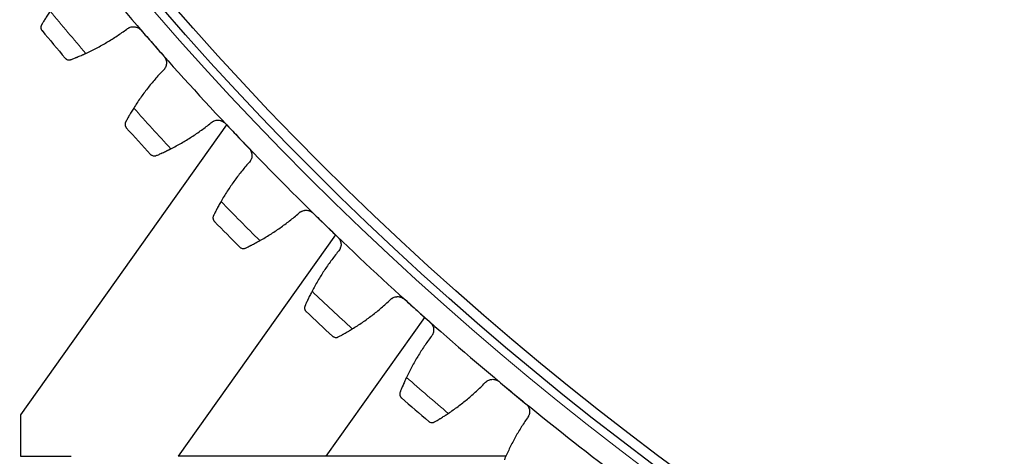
# Model space of a CAD drawing. Header units: inches. Extents: x 0 to 20790, y -12 to 14700.
# Tile 210 of 256: x 9659 to 9854, y 3977 to 4064. Entities that reach past the tile are written whole.
import ezdxf

# ---------------------------------------------------------------- set-up
doc = ezdxf.new("R2010")
doc.units = ezdxf.units.IN
doc.layers.add('1', color=7, linetype='Continuous', true_color=0xffffff)
doc.layers.add('254', color=7, linetype='Continuous', true_color=0xffffff)
doc.styles.add('latin_extended', font='simplex.shx')
doc.dimstyles.get("Standard").update_dxf_attribs({"dimtxt": 0.18, "dimasz": 0.18, "dimexe": 0.18, "dimexo": 0.0625, "dimgap": 0.09, "dimtad": 0, "dimtih": 1, "dimtoh": 1, "dimdec": 4, "dimzin": 0, "dimdsep": 46, "dimtxsty": 'Standard', "dimcen": 0.09, "dimadec": 0, "dimazin": 0, "dimtfac": 1, "dimtdec": 4, "dimtofl": 0, "dimtmove": 0, "dimatfit": 3, "dimfxl": 1, "dimtolj": 1, "dimtzin": 0, "dimarcsym": 0})

# ---------------------------------------------------------------- blocks, each defined once
blk = doc.blocks.new('_U8')
at = {"layer": '254', "color": 3, "linetype": 'Continuous', "lineweight": 13, "transparency": 16777216}
for p, q in [((10117.07, 4468.69), (8673.57, 4468.69)), ((8708.57, 4346.19), (8708.57, 3433.19)), ((10117.07, 3310.69), (8673.57, 3310.69))]:
    blk.add_line(p, q, dxfattribs=at)
at = {"layer": '254', "color": 3, "transparency": 16777216}
for points in [[(8728.99, 4346.19), (8688.15, 4346.19), (8708.57, 4468.69)], [(8688.15, 3433.19), (8728.99, 3433.19), (8708.57, 3310.69)]]:
    blk.add_solid(points, dxfattribs=at)
at = {"layer": 'Defpoints', "color": 0, "transparency": 16777216}
for p in [(10152.07, 4468.69), (8708.57, 3310.69), (10152.07, 3310.69)]:
    blk.add_point(p, dxfattribs=at)
at = {"layer": '254', "color": 2, "lineweight": 13, "transparency": 16777216, "insert": (8524.82, 3603.87), "char_height": 122.5, "attachment_point": 1, "rotation": 90, "style": 'latin_extended'}
blk.add_mtext('\\A1;1158', dxfattribs=at)

msp = doc.modelspace()

# ---------------------------------------------------------------- linework, layer by layer
at = {"layer": '1', "color": 2, "linetype": 'Continuous', "lineweight": 25}
for p, q in [((9700.02, 4042.891), (9659.229, 3985.491)), ((9721.548, 4021.139), (9690.405, 3977.317)), ((9719.716, 3977.317), (9739.248, 4004.764)), ((9659.229, 3985.491), (9659.229, 3977.295)), ((9659.229, 3977.295), (9669.229, 3977.295)), ((9719.716, 3977.317), (9690.405, 3977.317)), ((9755.384, 3977.317), (9719.716, 3977.317))]:
    msp.add_line(p, q, dxfattribs=at)
at = {"layer": '1', "color": 110, "linetype": 'Continuous', "lineweight": 13}
for radius in [616.6, 458.862]:
    msp.add_circle((10152.069, 4468.685), radius, dxfattribs=at)
at = {"layer": '1', "color": 2, "linetype": 'Continuous', "lineweight": 25}
for radius in [615, 613, 461, 460, 458.594]:
    msp.add_circle((10152.069, 4468.685), radius, dxfattribs=at)
for radius, start, end in [(621, 218.980892, 221.273885), (636, 219.806463, 220.448314), (621, 221.273885, 223.566879), (636, 222.099457, 222.741307), (621, 223.566879, 225.859873), (636, 224.392451, 225.034301), (621, 225.859873, 228.152866), (636, 226.685444, 227.327295), (621, 228.152866, 230.44586), (621, 230.44586, 232.738854), (636, 228.978438, 229.620288)]:
    msp.add_arc((10152.069, 4468.685), radius, start, end, dxfattribs=at)
at = {"layer": '1', "color": 110, "linetype": 'Continuous', "lineweight": 13}
for start, end in [(219.633028, 220.621749), (221.926022, 222.914743), (224.219015, 225.207736), (226.512009, 227.50073), (228.805002, 229.793724)]:
    msp.add_arc((10152.069, 4468.685), 632.294, start, end, dxfattribs=at)
at = {"layer": '1', "color": 2, "linetype": 'Continuous', "lineweight": 25}
for points, knots in [([(9665.11, 4065.365), (9665.017, 4065.229), (9664.926, 4065.095), (9664.749, 4064.831), (9664.577, 4064.572), (9664.415, 4064.322), (9664.296, 4064.137), (9664.258, 4064.077), (9664.2, 4063.986), (9664.181, 4063.957), (9664.144, 4063.897), (9664.125, 4063.868), (9664.034, 4063.723), (9663.895, 4063.5), (9663.769, 4063.295), (9663.65, 4063.098), (9663.594, 4063.005), (9663.527, 4062.894), (9663.514, 4062.873), (9663.489, 4062.83), (9663.451, 4062.767), (9663.416, 4062.707), (9663.393, 4062.669)], [0, 0, 0, 0, 0.125, 0.125, 0.25, 0.375, 0.375, 0.4375, 0.4375, 0.46875, 0.46875, 0.5, 0.5, 0.625, 0.75, 0.75, 0.875, 0.875, 0.90625, 0.90625, 0.9375, 1, 1, 1, 1]), ([(9663.393, 4062.669), (9663.363, 4062.616), (9663.338, 4062.563), (9663.298, 4062.458), (9663.284, 4062.405), (9663.263, 4062.3), (9663.257, 4062.248), (9663.254, 4062.145), (9663.256, 4062.094), (9663.268, 4061.994), (9663.277, 4061.946), (9663.303, 4061.852), (9663.319, 4061.806), (9663.357, 4061.718), (9663.379, 4061.676), (9663.416, 4061.616), (9663.436, 4061.586), (9663.461, 4061.553), (9663.474, 4061.537), (9663.479, 4061.53), (9663.483, 4061.525), (9663.485, 4061.523), (9663.487, 4061.52)], [0, 0, 0, 0, 0.125, 0.125, 0.25, 0.25, 0.375, 0.375, 0.5, 0.5, 0.625, 0.625, 0.75, 0.75, 0.875, 0.875, 0.9375, 0.96875, 0.984375, 0.9921875, 0.9921875, 1, 1, 1, 1]), ([(9680.271, 4061.815), (9680.369, 4061.9), (9680.473, 4061.973), (9680.639, 4062.068), (9680.696, 4062.097), (9680.784, 4062.137), (9680.813, 4062.149), (9680.873, 4062.173), (9680.904, 4062.184), (9681.056, 4062.236), (9681.181, 4062.265), (9681.373, 4062.291), (9681.437, 4062.297), (9681.535, 4062.3), (9681.568, 4062.301), (9681.633, 4062.3), (9681.665, 4062.299), (9681.828, 4062.289), (9681.956, 4062.269), (9682.114, 4062.228), (9682.145, 4062.218), (9682.208, 4062.199), (9682.24, 4062.188), (9682.333, 4062.154), (9682.393, 4062.128), (9682.57, 4062.042), (9682.682, 4061.973), (9682.815, 4061.872), (9682.841, 4061.851), (9682.892, 4061.808), (9682.917, 4061.786), (9682.99, 4061.718), (9683.036, 4061.67), (9683.08, 4061.62)], [0, 0, 0, 0, 0.125, 0.125, 0.1875, 0.1875, 0.21875, 0.21875, 0.25, 0.25, 0.375, 0.375, 0.4375, 0.4375, 0.46875, 0.46875, 0.5, 0.5, 0.625, 0.625, 0.65625, 0.65625, 0.6875, 0.6875, 0.75, 0.75, 0.875, 0.875, 0.90625, 0.90625, 0.9375, 0.9375, 1, 1, 1, 1]), ([(9668.078, 4056.073), (9668.079, 4056.072), (9668.08, 4056.071), (9668.082, 4056.068), (9668.083, 4056.067), (9668.086, 4056.064), (9668.092, 4056.057), (9668.106, 4056.042), (9668.135, 4056.012), (9668.16, 4055.987), (9668.214, 4055.94), (9668.251, 4055.911), (9668.371, 4055.833), (9668.458, 4055.792), (9668.601, 4055.749), (9668.65, 4055.738), (9668.727, 4055.728), (9668.753, 4055.725), (9668.806, 4055.722), (9668.833, 4055.721), (9668.914, 4055.723), (9668.969, 4055.728), (9669.081, 4055.749), (9669.137, 4055.765), (9669.194, 4055.787)], [0, 0, 0, 0, 0.0039063, 0.0039063, 0.0078125, 0.0078125, 0.015625, 0.03125, 0.0625, 0.125, 0.125, 0.25, 0.25, 0.5, 0.5, 0.625, 0.625, 0.6875, 0.6875, 0.75, 0.75, 0.875, 0.875, 1, 1, 1, 1]), ([(9669.194, 4055.787), (9669.277, 4055.818), (9669.366, 4055.852), (9669.557, 4055.926), (9669.758, 4056.004), (9669.982, 4056.094), (9670.129, 4056.153), (9670.159, 4056.165), (9670.219, 4056.189), (9670.25, 4056.202), (9670.342, 4056.239), (9670.404, 4056.265), (9670.594, 4056.344), (9670.724, 4056.398), (9670.991, 4056.511), (9671.128, 4056.57), (9671.338, 4056.661), (9671.408, 4056.692), (9671.516, 4056.74), (9671.552, 4056.756), (9671.625, 4056.788), (9671.661, 4056.804), (9671.844, 4056.886), (9671.992, 4056.953), (9672.143, 4057.022)], [0, 0, 0, 0, 0.125, 0.125, 0.25, 0.375, 0.375, 0.40625, 0.40625, 0.4375, 0.4375, 0.5, 0.5, 0.625, 0.625, 0.75, 0.75, 0.8125, 0.8125, 0.84375, 0.84375, 0.875, 0.875, 1, 1, 1, 1]), ([(9687.614, 4056.454), (9687.658, 4056.404), (9687.741, 4056.3), (9687.848, 4056.134), (9687.908, 4056.016), (9687.949, 4055.926), (9687.961, 4055.895), (9687.986, 4055.833), (9687.997, 4055.802), (9688.049, 4055.646), (9688.078, 4055.518), (9688.099, 4055.356), (9688.103, 4055.323), (9688.106, 4055.274), (9688.108, 4055.258), (9688.109, 4055.225), (9688.113, 4055.143), (9688.11, 4054.997), (9688.094, 4054.868), (9688.073, 4054.741), (9688.059, 4054.677), (9688.008, 4054.488), (9687.963, 4054.368), (9687.878, 4054.196), (9687.847, 4054.14), (9687.797, 4054.058), (9687.779, 4054.031), (9687.743, 4053.977), (9687.724, 4053.951), (9687.627, 4053.823), (9687.54, 4053.729), (9687.444, 4053.643)], [0, 0, 0, 0, 0.0625, 0.125, 0.1875, 0.1875, 0.21875, 0.21875, 0.25, 0.25, 0.375, 0.375, 0.40625, 0.40625, 0.421875, 0.421875, 0.4375, 0.5, 0.5625, 0.5625, 0.625, 0.625, 0.75, 0.75, 0.8125, 0.8125, 0.84375, 0.84375, 0.875, 0.875, 1, 1, 1, 1]), ([(9681.637, 4046.205), (9681.549, 4046.065), (9681.464, 4045.928), (9681.297, 4045.657), (9681.136, 4045.391), (9680.984, 4045.135), (9680.873, 4044.946), (9680.836, 4044.884), (9680.783, 4044.791), (9680.765, 4044.76), (9680.73, 4044.7), (9680.712, 4044.67), (9680.627, 4044.521), (9680.497, 4044.293), (9680.379, 4044.082), (9680.268, 4043.882), (9680.216, 4043.786), (9680.154, 4043.673), (9680.142, 4043.651), (9680.118, 4043.607), (9680.083, 4043.542), (9680.05, 4043.481), (9680.029, 4043.442)], [0, 0, 0, 0, 0.125, 0.125, 0.25, 0.375, 0.375, 0.4375, 0.4375, 0.46875, 0.46875, 0.5, 0.5, 0.625, 0.75, 0.75, 0.875, 0.875, 0.90625, 0.90625, 0.9375, 1, 1, 1, 1]), ([(9696.927, 4043.265), (9697.022, 4043.353), (9697.123, 4043.43), (9697.285, 4043.532), (9697.341, 4043.563), (9697.427, 4043.606), (9697.456, 4043.62), (9697.515, 4043.646), (9697.545, 4043.659), (9697.696, 4043.716), (9697.819, 4043.751), (9698.009, 4043.784), (9698.073, 4043.792), (9698.171, 4043.8), (9698.204, 4043.802), (9698.269, 4043.804), (9698.301, 4043.804), (9698.464, 4043.8), (9698.593, 4043.785), (9698.752, 4043.75), (9698.784, 4043.742), (9698.848, 4043.725), (9698.88, 4043.716), (9698.974, 4043.685), (9699.035, 4043.662), (9699.216, 4043.583), (9699.33, 4043.519), (9699.467, 4043.423), (9699.494, 4043.403), (9699.546, 4043.362), (9699.572, 4043.341), (9699.648, 4043.276), (9699.696, 4043.23), (9699.742, 4043.182)], [0, 0, 0, 0, 0.125, 0.125, 0.1875, 0.1875, 0.21875, 0.21875, 0.25, 0.25, 0.375, 0.375, 0.4375, 0.4375, 0.46875, 0.46875, 0.5, 0.5, 0.625, 0.625, 0.65625, 0.65625, 0.6875, 0.6875, 0.75, 0.75, 0.875, 0.875, 0.90625, 0.90625, 0.9375, 0.9375, 1, 1, 1, 1]), ([(9680.029, 4043.442), (9680.001, 4043.388), (9679.978, 4043.335), (9679.943, 4043.227), (9679.93, 4043.174), (9679.914, 4043.068), (9679.91, 4043.016), (9679.911, 4042.913), (9679.915, 4042.862), (9679.931, 4042.763), (9679.942, 4042.715), (9679.971, 4042.622), (9679.989, 4042.577), (9680.031, 4042.491), (9680.054, 4042.45), (9680.094, 4042.391), (9680.115, 4042.362), (9680.141, 4042.33), (9680.155, 4042.314), (9680.161, 4042.307), (9680.164, 4042.303), (9680.166, 4042.301), (9680.168, 4042.299)], [0, 0, 0, 0, 0.125, 0.125, 0.25, 0.25, 0.375, 0.375, 0.5, 0.5, 0.625, 0.625, 0.75, 0.75, 0.875, 0.875, 0.9375, 0.96875, 0.984375, 0.9921875, 0.9921875, 1, 1, 1, 1]), ([(9686.101, 4036.798), (9686.182, 4036.832), (9686.27, 4036.87), (9686.457, 4036.951), (9686.656, 4037.038), (9686.876, 4037.136), (9687.02, 4037.201), (9687.05, 4037.214), (9687.109, 4037.241), (9687.139, 4037.255), (9687.229, 4037.296), (9687.291, 4037.324), (9687.477, 4037.41), (9687.605, 4037.47), (9687.867, 4037.593), (9688.001, 4037.657), (9688.207, 4037.757), (9688.277, 4037.791), (9688.383, 4037.843), (9688.418, 4037.86), (9688.489, 4037.895), (9688.525, 4037.913), (9688.705, 4038.002), (9688.85, 4038.075), (9688.997, 4038.15)], [0, 0, 0, 0, 0.125, 0.125, 0.25, 0.375, 0.375, 0.40625, 0.40625, 0.4375, 0.4375, 0.5, 0.5, 0.625, 0.625, 0.75, 0.75, 0.8125, 0.8125, 0.84375, 0.84375, 0.875, 0.875, 1, 1, 1, 1]), ([(9704.479, 4038.202), (9704.526, 4038.153), (9704.612, 4038.052), (9704.725, 4037.891), (9704.79, 4037.776), (9704.835, 4037.687), (9704.849, 4037.657), (9704.875, 4037.596), (9704.888, 4037.565), (9704.946, 4037.411), (9704.981, 4037.285), (9705.008, 4037.124), (9705.013, 4037.091), (9705.018, 4037.042), (9705.02, 4037.026), (9705.023, 4036.993), (9705.03, 4036.911), (9705.033, 4036.765), (9705.023, 4036.636), (9705.006, 4036.508), (9704.995, 4036.444), (9704.952, 4036.253), (9704.911, 4036.131), (9704.834, 4035.956), (9704.805, 4035.899), (9704.758, 4035.814), (9704.741, 4035.787), (9704.707, 4035.732), (9704.689, 4035.705), (9704.597, 4035.573), (9704.514, 4035.476), (9704.421, 4035.386)], [0, 0, 0, 0, 0.0625, 0.125, 0.1875, 0.1875, 0.21875, 0.21875, 0.25, 0.25, 0.375, 0.375, 0.40625, 0.40625, 0.421875, 0.421875, 0.4375, 0.5, 0.5625, 0.5625, 0.625, 0.625, 0.75, 0.75, 0.8125, 0.8125, 0.84375, 0.84375, 0.875, 0.875, 1, 1, 1, 1]), ([(9684.974, 4037.039), (9684.975, 4037.038), (9684.976, 4037.037), (9684.978, 4037.035), (9684.979, 4037.034), (9684.983, 4037.03), (9684.989, 4037.024), (9685.003, 4037.009), (9685.033, 4036.98), (9685.06, 4036.957), (9685.115, 4036.912), (9685.154, 4036.885), (9685.276, 4036.811), (9685.365, 4036.773), (9685.51, 4036.736), (9685.559, 4036.728), (9685.636, 4036.72), (9685.662, 4036.718), (9685.715, 4036.717), (9685.742, 4036.718), (9685.823, 4036.723), (9685.878, 4036.73), (9685.989, 4036.756), (9686.045, 4036.774), (9686.101, 4036.798)], [0, 0, 0, 0, 0.0039063, 0.0039063, 0.0078125, 0.0078125, 0.015625, 0.03125, 0.0625, 0.125, 0.125, 0.25, 0.25, 0.5, 0.5, 0.625, 0.625, 0.6875, 0.6875, 0.75, 0.75, 0.875, 0.875, 1, 1, 1, 1]), ([(9698.917, 4027.722), (9698.835, 4027.578), (9698.755, 4027.437), (9698.6, 4027.16), (9698.449, 4026.888), (9698.307, 4026.626), (9698.204, 4026.433), (9698.17, 4026.369), (9698.12, 4026.275), (9698.103, 4026.243), (9698.071, 4026.181), (9698.055, 4026.151), (9697.975, 4025.999), (9697.854, 4025.765), (9697.745, 4025.55), (9697.642, 4025.345), (9697.594, 4025.248), (9697.537, 4025.132), (9697.525, 4025.109), (9697.503, 4025.065), (9697.471, 4024.999), (9697.44, 4024.936), (9697.421, 4024.896)], [0, 0, 0, 0, 0.125, 0.125, 0.25, 0.375, 0.375, 0.4375, 0.4375, 0.46875, 0.46875, 0.5, 0.5, 0.625, 0.75, 0.75, 0.875, 0.875, 0.90625, 0.90625, 0.9375, 1, 1, 1, 1]), ([(9697.421, 4024.896), (9697.394, 4024.842), (9697.374, 4024.787), (9697.343, 4024.678), (9697.333, 4024.625), (9697.321, 4024.518), (9697.319, 4024.466), (9697.324, 4024.363), (9697.33, 4024.312), (9697.35, 4024.214), (9697.363, 4024.166), (9697.396, 4024.075), (9697.415, 4024.031), (9697.46, 4023.946), (9697.486, 4023.906), (9697.528, 4023.849), (9697.55, 4023.821), (9697.577, 4023.79), (9697.591, 4023.774), (9697.598, 4023.768), (9697.602, 4023.764), (9697.604, 4023.761), (9697.606, 4023.759)], [0, 0, 0, 0, 0.125, 0.125, 0.25, 0.25, 0.375, 0.375, 0.5, 0.5, 0.625, 0.625, 0.75, 0.75, 0.875, 0.875, 0.9375, 0.96875, 0.984375, 0.9921875, 0.9921875, 1, 1, 1, 1]), ([(9714.313, 4025.395), (9714.403, 4025.487), (9714.502, 4025.569), (9714.659, 4025.677), (9714.714, 4025.71), (9714.798, 4025.757), (9714.827, 4025.772), (9714.885, 4025.8), (9714.914, 4025.814), (9715.062, 4025.877), (9715.184, 4025.917), (9715.373, 4025.958), (9715.437, 4025.968), (9715.534, 4025.98), (9715.566, 4025.983), (9715.632, 4025.987), (9715.664, 4025.989), (9715.827, 4025.992), (9715.956, 4025.982), (9716.117, 4025.953), (9716.149, 4025.947), (9716.213, 4025.932), (9716.245, 4025.924), (9716.341, 4025.897), (9716.403, 4025.876), (9716.586, 4025.805), (9716.704, 4025.745), (9716.844, 4025.655), (9716.871, 4025.637), (9716.926, 4025.598), (9716.952, 4025.578), (9717.031, 4025.516), (9717.081, 4025.472), (9717.129, 4025.425)], [0, 0, 0, 0, 0.125, 0.125, 0.1875, 0.1875, 0.21875, 0.21875, 0.25, 0.25, 0.375, 0.375, 0.4375, 0.4375, 0.46875, 0.46875, 0.5, 0.5, 0.625, 0.625, 0.65625, 0.65625, 0.6875, 0.6875, 0.75, 0.75, 0.875, 0.875, 0.90625, 0.90625, 0.9375, 0.9375, 1, 1, 1, 1]), ([(9722.061, 4020.638), (9722.109, 4020.592), (9722.2, 4020.495), (9722.319, 4020.338), (9722.389, 4020.225), (9722.437, 4020.138), (9722.452, 4020.109), (9722.481, 4020.049), (9722.495, 4020.019), (9722.559, 4019.868), (9722.599, 4019.743), (9722.632, 4019.583), (9722.638, 4019.55), (9722.646, 4019.502), (9722.649, 4019.485), (9722.653, 4019.453), (9722.663, 4019.371), (9722.672, 4019.225), (9722.667, 4019.096), (9722.656, 4018.967), (9722.647, 4018.903), (9722.611, 4018.711), (9722.576, 4018.587), (9722.505, 4018.409), (9722.479, 4018.35), (9722.435, 4018.264), (9722.419, 4018.236), (9722.387, 4018.18), (9722.371, 4018.152), (9722.284, 4018.017), (9722.205, 4017.916), (9722.116, 4017.823)], [0, 0, 0, 0, 0.0625, 0.125, 0.1875, 0.1875, 0.21875, 0.21875, 0.25, 0.25, 0.375, 0.375, 0.40625, 0.40625, 0.421875, 0.421875, 0.4375, 0.5, 0.5625, 0.5625, 0.625, 0.625, 0.75, 0.75, 0.8125, 0.8125, 0.84375, 0.84375, 0.875, 0.875, 1, 1, 1, 1]), ([(9702.618, 4018.696), (9702.619, 4018.695), (9702.621, 4018.694), (9702.623, 4018.692), (9702.624, 4018.691), (9702.627, 4018.688), (9702.633, 4018.682), (9702.648, 4018.668), (9702.679, 4018.64), (9702.707, 4018.618), (9702.764, 4018.575), (9702.804, 4018.549), (9702.929, 4018.481), (9703.02, 4018.446), (9703.165, 4018.415), (9703.215, 4018.409), (9703.293, 4018.404), (9703.319, 4018.404), (9703.371, 4018.405), (9703.398, 4018.406), (9703.479, 4018.414), (9703.534, 4018.424), (9703.643, 4018.454), (9703.698, 4018.474), (9703.753, 4018.5)], [0, 0, 0, 0, 0.0039062, 0.0039062, 0.0078125, 0.0078125, 0.015625, 0.03125, 0.0625, 0.125, 0.125, 0.25, 0.25, 0.5, 0.5, 0.625, 0.625, 0.6875, 0.6875, 0.75, 0.75, 0.875, 0.875, 1, 1, 1, 1]), ([(9703.753, 4018.5), (9703.834, 4018.538), (9703.92, 4018.579), (9704.104, 4018.668), (9704.298, 4018.762), (9704.514, 4018.869), (9704.656, 4018.94), (9704.685, 4018.954), (9704.743, 4018.984), (9704.772, 4018.998), (9704.861, 4019.043), (9704.921, 4019.074), (9705.104, 4019.167), (9705.23, 4019.232), (9705.486, 4019.366), (9705.618, 4019.435), (9705.82, 4019.543), (9705.888, 4019.58), (9705.992, 4019.636), (9706.026, 4019.655), (9706.096, 4019.693), (9706.131, 4019.712), (9706.307, 4019.808), (9706.449, 4019.887), (9706.594, 4019.968)], [0, 0, 0, 0, 0.125, 0.125, 0.25, 0.375, 0.375, 0.40625, 0.40625, 0.4375, 0.4375, 0.5, 0.5, 0.625, 0.625, 0.75, 0.75, 0.8125, 0.8125, 0.84375, 0.84375, 0.875, 0.875, 1, 1, 1, 1]), ([(9716.923, 4009.944), (9716.846, 4009.798), (9716.772, 4009.654), (9716.628, 4009.371), (9716.488, 4009.093), (9716.357, 4008.825), (9716.261, 4008.628), (9716.23, 4008.563), (9716.184, 4008.466), (9716.169, 4008.434), (9716.139, 4008.371), (9716.124, 4008.34), (9716.05, 4008.185), (9715.939, 4007.947), (9715.839, 4007.728), (9715.744, 4007.519), (9715.699, 4007.419), (9715.647, 4007.302), (9715.637, 4007.278), (9715.616, 4007.233), (9715.587, 4007.166), (9715.559, 4007.102), (9715.541, 4007.061)], [0, 0, 0, 0, 0.125, 0.125, 0.25, 0.375, 0.375, 0.4375, 0.4375, 0.46875, 0.46875, 0.5, 0.5, 0.625, 0.75, 0.75, 0.875, 0.875, 0.90625, 0.90625, 0.9375, 1, 1, 1, 1]), ([(9732.399, 4008.236), (9732.486, 4008.331), (9732.581, 4008.417), (9732.734, 4008.531), (9732.787, 4008.566), (9732.87, 4008.616), (9732.898, 4008.632), (9732.954, 4008.663), (9732.983, 4008.678), (9733.129, 4008.748), (9733.249, 4008.792), (9733.436, 4008.84), (9733.499, 4008.853), (9733.596, 4008.869), (9733.628, 4008.873), (9733.693, 4008.88), (9733.726, 4008.883), (9733.888, 4008.893), (9734.017, 4008.888), (9734.179, 4008.866), (9734.212, 4008.86), (9734.277, 4008.848), (9734.309, 4008.842), (9734.406, 4008.819), (9734.469, 4008.8), (9734.655, 4008.736), (9734.774, 4008.681), (9734.918, 4008.597), (9734.946, 4008.579), (9735.002, 4008.543), (9735.029, 4008.524), (9735.11, 4008.465), (9735.162, 4008.423), (9735.212, 4008.378)], [0, 0, 0, 0, 0.125, 0.125, 0.1875, 0.1875, 0.21875, 0.21875, 0.25, 0.25, 0.375, 0.375, 0.4375, 0.4375, 0.46875, 0.46875, 0.5, 0.5, 0.625, 0.625, 0.65625, 0.65625, 0.6875, 0.6875, 0.75, 0.75, 0.875, 0.875, 0.90625, 0.90625, 0.9375, 0.9375, 1, 1, 1, 1]), ([(9715.541, 4007.061), (9715.517, 4007.006), (9715.498, 4006.95), (9715.472, 4006.84), (9715.464, 4006.786), (9715.456, 4006.68), (9715.456, 4006.627), (9715.465, 4006.525), (9715.473, 4006.474), (9715.497, 4006.377), (9715.512, 4006.33), (9715.549, 4006.239), (9715.57, 4006.196), (9715.618, 4006.114), (9715.645, 4006.074), (9715.69, 4006.019), (9715.713, 4005.992), (9715.741, 4005.962), (9715.756, 4005.947), (9715.762, 4005.941), (9715.767, 4005.937), (9715.769, 4005.935), (9715.771, 4005.933)], [0, 0, 0, 0, 0.125, 0.125, 0.25, 0.25, 0.375, 0.375, 0.5, 0.5, 0.625, 0.625, 0.75, 0.75, 0.875, 0.875, 0.9375, 0.96875, 0.984375, 0.9921875, 0.9921875, 1, 1, 1, 1]), ([(9740.332, 4003.793), (9740.382, 4003.748), (9740.476, 4003.655), (9740.602, 4003.503), (9740.676, 4003.393), (9740.727, 4003.308), (9740.743, 4003.279), (9740.775, 4003.221), (9740.79, 4003.191), (9740.86, 4003.042), (9740.905, 4002.919), (9740.945, 4002.761), (9740.952, 4002.729), (9740.962, 4002.68), (9740.965, 4002.664), (9740.97, 4002.632), (9740.984, 4002.551), (9740.998, 4002.405), (9740.998, 4002.276), (9740.992, 4002.146), (9740.986, 4002.082), (9740.958, 4001.888), (9740.928, 4001.764), (9740.864, 4001.582), (9740.84, 4001.523), (9740.8, 4001.435), (9740.786, 4001.406), (9740.756, 4001.349), (9740.74, 4001.321), (9740.659, 4001.182), (9740.584, 4001.078), (9740.499, 4000.982)], [0, 0, 0, 0, 0.0625, 0.125, 0.1875, 0.1875, 0.21875, 0.21875, 0.25, 0.25, 0.375, 0.375, 0.40625, 0.40625, 0.421875, 0.421875, 0.4375, 0.5, 0.5625, 0.5625, 0.625, 0.625, 0.75, 0.75, 0.8125, 0.8125, 0.84375, 0.84375, 0.875, 0.875, 1, 1, 1, 1]), ([(9720.982, 4001.074), (9720.983, 4001.073), (9720.984, 4001.072), (9720.987, 4001.07), (9720.988, 4001.069), (9720.991, 4001.066), (9720.998, 4001.06), (9721.013, 4001.047), (9721.045, 4001.02), (9721.074, 4000.999), (9721.132, 4000.959), (9721.173, 4000.935), (9721.301, 4000.871), (9721.393, 4000.841), (9721.54, 4000.816), (9721.59, 4000.811), (9721.667, 4000.809), (9721.694, 4000.81), (9721.746, 4000.813), (9721.773, 4000.816), (9721.853, 4000.827), (9721.908, 4000.839), (9722.016, 4000.873), (9722.07, 4000.896), (9722.124, 4000.924)], [0, 0, 0, 0, 0.0039062, 0.0039062, 0.0078125, 0.0078125, 0.015625, 0.03125, 0.0625, 0.125, 0.125, 0.25, 0.25, 0.5, 0.5, 0.625, 0.625, 0.6875, 0.6875, 0.75, 0.75, 0.875, 0.875, 1, 1, 1, 1]), ([(9722.124, 4000.924), (9722.203, 4000.965), (9722.287, 4001.01), (9722.467, 4001.105), (9722.658, 4001.207), (9722.87, 4001.323), (9723.009, 4001.399), (9723.037, 4001.415), (9723.093, 4001.446), (9723.122, 4001.462), (9723.209, 4001.511), (9723.268, 4001.544), (9723.447, 4001.644), (9723.57, 4001.714), (9723.821, 4001.858), (9723.95, 4001.933), (9724.147, 4002.049), (9724.214, 4002.088), (9724.315, 4002.148), (9724.349, 4002.168), (9724.417, 4002.209), (9724.451, 4002.23), (9724.623, 4002.333), (9724.763, 4002.417), (9724.903, 4002.504)], [0, 0, 0, 0, 0.125, 0.125, 0.25, 0.375, 0.375, 0.40625, 0.40625, 0.4375, 0.4375, 0.5, 0.5, 0.625, 0.625, 0.75, 0.75, 0.8125, 0.8125, 0.84375, 0.84375, 0.875, 0.875, 1, 1, 1, 1]), ([(9735.625, 3992.902), (9735.555, 3992.752), (9735.486, 3992.605), (9735.354, 3992.317), (9735.225, 3992.033), (9735.105, 3991.76), (9735.017, 3991.56), (9734.988, 3991.494), (9734.946, 3991.395), (9734.932, 3991.363), (9734.905, 3991.298), (9734.891, 3991.267), (9734.824, 3991.109), (9734.722, 3990.866), (9734.631, 3990.644), (9734.544, 3990.431), (9734.504, 3990.33), (9734.456, 3990.21), (9734.447, 3990.186), (9734.428, 3990.14), (9734.401, 3990.072), (9734.376, 3990.007), (9734.36, 3989.966)], [0, 0, 0, 0, 0.125, 0.125, 0.25, 0.375, 0.375, 0.4375, 0.4375, 0.46875, 0.46875, 0.5, 0.5, 0.625, 0.75, 0.75, 0.875, 0.875, 0.90625, 0.90625, 0.9375, 1, 1, 1, 1]), ([(9751.158, 3991.814), (9751.241, 3991.912), (9751.332, 3992.002), (9751.481, 3992.122), (9751.532, 3992.16), (9751.612, 3992.213), (9751.64, 3992.23), (9751.695, 3992.263), (9751.724, 3992.279), (9751.866, 3992.354), (9751.985, 3992.403), (9752.169, 3992.459), (9752.232, 3992.475), (9752.328, 3992.494), (9752.36, 3992.5), (9752.425, 3992.509), (9752.457, 3992.513), (9752.619, 3992.529), (9752.749, 3992.53), (9752.911, 3992.514), (9752.944, 3992.51), (9753.009, 3992.501), (9753.042, 3992.495), (9753.139, 3992.476), (9753.203, 3992.46), (9753.391, 3992.404), (9753.513, 3992.354), (9753.66, 3992.275), (9753.689, 3992.259), (9753.746, 3992.224), (9753.774, 3992.207), (9753.857, 3992.151), (9753.91, 3992.111), (9753.962, 3992.069)], [0, 0, 0, 0, 0.125, 0.125, 0.1875, 0.1875, 0.21875, 0.21875, 0.25, 0.25, 0.375, 0.375, 0.4375, 0.4375, 0.46875, 0.46875, 0.5, 0.5, 0.625, 0.625, 0.65625, 0.65625, 0.6875, 0.6875, 0.75, 0.75, 0.875, 0.875, 0.90625, 0.90625, 0.9375, 0.9375, 1, 1, 1, 1]), ([(9734.36, 3989.966), (9734.338, 3989.909), (9734.322, 3989.853), (9734.3, 3989.742), (9734.294, 3989.688), (9734.29, 3989.581), (9734.293, 3989.528), (9734.305, 3989.426), (9734.316, 3989.376), (9734.343, 3989.28), (9734.36, 3989.233), (9734.4, 3989.145), (9734.423, 3989.102), (9734.475, 3989.022), (9734.504, 3988.984), (9734.55, 3988.93), (9734.574, 3988.904), (9734.604, 3988.875), (9734.619, 3988.861), (9734.626, 3988.855), (9734.63, 3988.851), (9734.633, 3988.849), (9734.635, 3988.847)], [0, 0, 0, 0, 0.125, 0.125, 0.25, 0.25, 0.375, 0.375, 0.5, 0.5, 0.625, 0.625, 0.75, 0.75, 0.875, 0.875, 0.9375, 0.96875, 0.984375, 0.9921875, 0.9921875, 1, 1, 1, 1]), ([(9759.262, 3987.691), (9759.313, 3987.649), (9759.411, 3987.559), (9759.543, 3987.412), (9759.621, 3987.306), (9759.676, 3987.223), (9759.693, 3987.195), (9759.727, 3987.138), (9759.743, 3987.109), (9759.82, 3986.963), (9759.869, 3986.842), (9759.915, 3986.685), (9759.924, 3986.653), (9759.936, 3986.605), (9759.939, 3986.589), (9759.946, 3986.557), (9759.963, 3986.476), (9759.983, 3986.332), (9759.988, 3986.202), (9759.988, 3986.073), (9759.984, 3986.008), (9759.964, 3985.814), (9759.938, 3985.688), (9759.882, 3985.504), (9759.861, 3985.444), (9759.824, 3985.355), (9759.811, 3985.325), (9759.783, 3985.267), (9759.769, 3985.238), (9759.693, 3985.096), (9759.622, 3984.989), (9759.541, 3984.889)], [0, 0, 0, 0, 0.0625, 0.125, 0.1875, 0.1875, 0.21875, 0.21875, 0.25, 0.25, 0.375, 0.375, 0.40625, 0.40625, 0.421875, 0.421875, 0.4375, 0.5, 0.5625, 0.5625, 0.625, 0.625, 0.75, 0.75, 0.8125, 0.8125, 0.84375, 0.84375, 0.875, 0.875, 1, 1, 1, 1]), ([(9741.183, 3984.096), (9741.26, 3984.141), (9741.343, 3984.189), (9741.519, 3984.291), (9741.705, 3984.401), (9741.912, 3984.525), (9742.048, 3984.607), (9742.075, 3984.624), (9742.131, 3984.657), (9742.159, 3984.674), (9742.244, 3984.726), (9742.302, 3984.762), (9742.477, 3984.869), (9742.596, 3984.944), (9742.842, 3985.098), (9742.967, 3985.178), (9743.16, 3985.301), (9743.225, 3985.343), (9743.324, 3985.407), (9743.357, 3985.429), (9743.423, 3985.472), (9743.457, 3985.494), (9743.624, 3985.604), (9743.76, 3985.694), (9743.897, 3985.786)], [0, 0, 0, 0, 0.125, 0.125, 0.25, 0.375, 0.375, 0.40625, 0.40625, 0.4375, 0.4375, 0.5, 0.5, 0.625, 0.625, 0.75, 0.75, 0.8125, 0.8125, 0.84375, 0.84375, 0.875, 0.875, 1, 1, 1, 1]), ([(9740.036, 3984.201), (9740.037, 3984.2), (9740.039, 3984.199), (9740.041, 3984.197), (9740.042, 3984.196), (9740.045, 3984.193), (9740.052, 3984.188), (9740.068, 3984.175), (9740.101, 3984.15), (9740.131, 3984.13), (9740.191, 3984.092), (9740.233, 3984.069), (9740.363, 3984.011), (9740.456, 3983.984), (9740.604, 3983.965), (9740.654, 3983.962), (9740.732, 3983.964), (9740.758, 3983.965), (9740.81, 3983.97), (9740.837, 3983.974), (9740.917, 3983.989), (9740.97, 3984.003), (9741.077, 3984.042), (9741.131, 3984.066), (9741.183, 3984.096)], [0, 0, 0, 0, 0.0039063, 0.0039063, 0.0078125, 0.0078125, 0.015625, 0.03125, 0.0625, 0.125, 0.125, 0.25, 0.25, 0.5, 0.5, 0.625, 0.625, 0.6875, 0.6875, 0.75, 0.75, 0.875, 0.875, 1, 1, 1, 1])]:
    msp.add_open_spline(points, degree=3, knots=knots, dxfattribs=at)
for points in [[(9672.143, 4057.022), (9672.861, 4057.353), (9674.278, 4058.05), (9676.341, 4059.197), (9678.342, 4060.446), (9679.635, 4061.347), (9680.271, 4061.815)], [(9683.08, 4061.62), (9683.836, 4060.759), (9684.592, 4059.898), (9685.347, 4059.037)], [(9685.347, 4059.037), (9686.103, 4058.176), (9686.859, 4057.315), (9687.614, 4056.454)], [(9687.444, 4053.643), (9686.897, 4053.073), (9685.836, 4051.908), (9684.338, 4050.086), (9682.932, 4048.19), (9682.058, 4046.875), (9681.637, 4046.205)], [(9688.997, 4038.15), (9689.702, 4038.51), (9691.09, 4039.262), (9693.106, 4040.491), (9695.055, 4041.819), (9696.311, 4042.772), (9696.927, 4043.265)], [(9699.742, 4043.182), (9700.532, 4042.352), (9701.321, 4041.522), (9702.111, 4040.692)], [(9702.111, 4040.692), (9702.9, 4039.862), (9703.69, 4039.032), (9704.479, 4038.202)], [(9704.421, 4035.386), (9703.898, 4034.795), (9702.884, 4033.588), (9701.46, 4031.708), (9700.132, 4029.756), (9699.311, 4028.408), (9698.917, 4027.722)], [(9706.594, 4019.968), (9707.284, 4020.355), (9708.64, 4021.162), (9710.605, 4022.471), (9712.5, 4023.876), (9713.716, 4024.878), (9714.313, 4025.395)], [(9717.129, 4025.425), (9717.951, 4024.627), (9718.773, 4023.83), (9719.595, 4023.032)], [(9719.595, 4023.032), (9720.417, 4022.234), (9721.239, 4021.436), (9722.061, 4020.638)], [(9722.116, 4017.823), (9721.617, 4017.211), (9720.652, 4015.965), (9719.304, 4014.029), (9718.055, 4012.026), (9717.289, 4010.646), (9716.923, 4009.944)], [(9724.903, 4002.504), (9725.577, 4002.918), (9726.901, 4003.779), (9728.811, 4005.165), (9730.648, 4006.645), (9731.824, 4007.695), (9732.399, 4008.236)], [(9735.212, 4008.378), (9736.065, 4007.614), (9736.918, 4006.85), (9737.772, 4006.085)], [(9737.772, 4006.085), (9738.625, 4005.321), (9739.478, 4004.557), (9740.332, 4003.793)], [(9740.499, 4000.982), (9740.025, 4000.35), (9739.111, 3999.067), (9737.841, 3997.078), (9736.674, 3995.027), (9735.963, 3993.617), (9735.625, 3992.902)], [(9743.897, 3985.786), (9744.554, 3986.228), (9745.842, 3987.141), (9747.695, 3988.602), (9749.472, 3990.155), (9750.604, 3991.25), (9751.158, 3991.814)], [(9753.962, 3992.069), (9754.845, 3991.339), (9755.729, 3990.609), (9756.612, 3989.88)], [(9756.612, 3989.88), (9757.495, 3989.15), (9758.378, 3988.421), (9759.262, 3987.691)], [(9759.541, 3984.889), (9759.093, 3984.24), (9758.231, 3982.92), (9757.042, 3980.883), (9755.957, 3978.786), (9755.304, 3977.349), (9754.995, 3976.621)]]:
    msp.add_open_spline(points, degree=3, dxfattribs=at)

# ---------------------------------------------------------------- dimensions: what is measured, and where the dimension line sits
at = {"layer": '254', "color": 2, "linetype": 'Continuous', "lineweight": 13}
dim = msp.add_linear_dim(base=(8708.569, 3310.685), p1=(10152.069, 4468.685), p2=(10152.069, 3310.685), angle=90, dimstyle='Standard', override={"dimscale": 35, "dimtxt": 3.5, "dimasz": 3.5, "dimexe": 1, "dimexo": 1, "dimgap": 1.75, "dimtad": 1, "dimtih": 0, "dimtoh": 0, "dimdec": 0, "dimlfac": 1, "dimzin": 8, "dimdsep": 46, "dimlunit": 2, "dimtxsty": 'latin_extended', "dimsah": 1, "dimse1": 0, "dimse2": 0, "dimsd1": 0, "dimsd2": 0, "dimclrd": 3, "dimclre": 3, "dimclrt": 2, "dimtol": 0, "dimtm": -0.1, "dimtfac": 0.714286, "dimtdec": 3, "dimtofl": 1, "dimtmove": 0, "dimtzin": 8, "dimlwd": 13, "dimlwe": 13}, dxfattribs=at)
dim.commit()
dim.dimension.update_dxf_attribs({"geometry": '_U8', "text_midpoint": (8708.569, 3796.375), "dimtype": 160})

doc.saveas('drawing.dxf')
